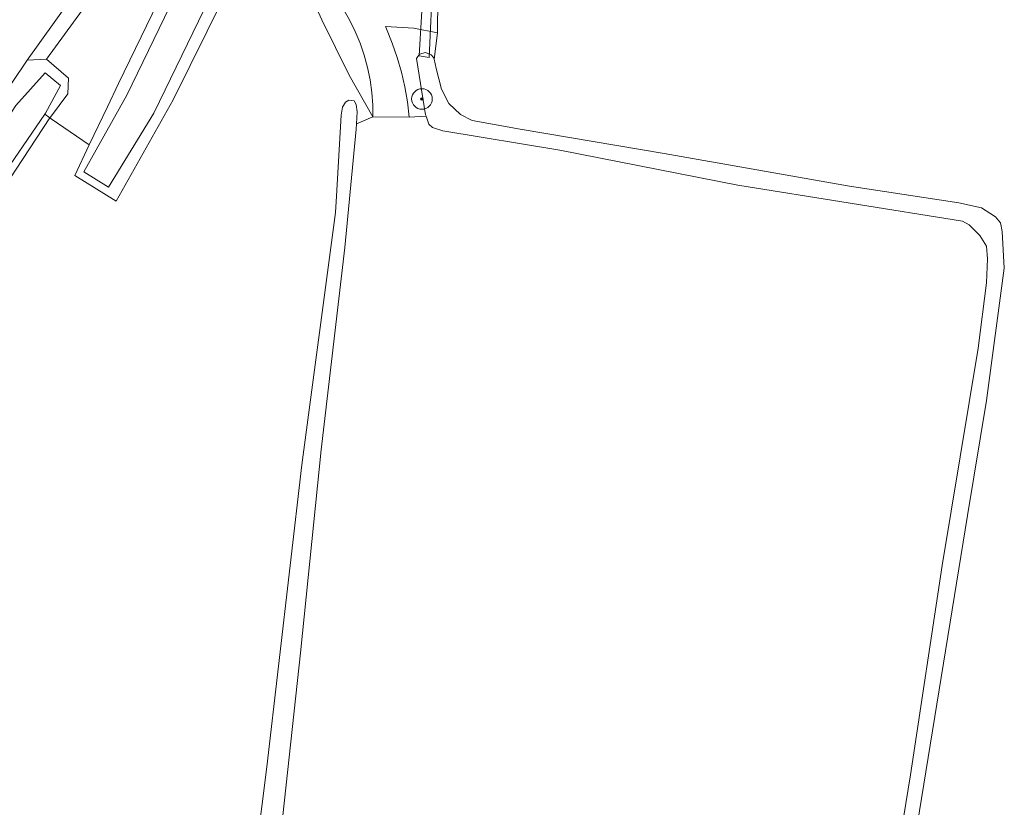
# Model space of a CAD drawing. Header units: metres. Extents: x 125158 to 132124, y 450612 to 454469.
# Tile 145 of 173: x 130361 to 130457, y 453530 to 453607. Entities that reach past the tile are written whole.
import ezdxf

# ---------------------------------------------------------------- set-up
doc = ezdxf.new("R2010")
doc.units = ezdxf.units.M
doc.linetypes.add('IE-TERREINAFSCHEIDING', pattern=[10, 8, -2])
doc.layers.get('0').update_dxf_attribs({"color": 8})
for name, color, linetype, lineweight in [('B-XX-GR-BOOM-S', 8, 'Continuous', 25), ('B-XX-IE-TERREINAFSCHEIDING-G', 8, 'IE-TERREINAFSCHEIDING', 18), ('B-XX-KW-KUNSTWERK_DUIKER-GV', 8, 'Continuous', 18), ('B-XX-OG-TERREIN_CULTUURSCHEIDING-GV', 8, 'Continuous', 18), ('B-XX-OG-WATER-GV', 8, 'Continuous', 18), ('B-XX-OG-WATER_SLOOT-GV', 8, 'Continuous', 18), ('B-XX-OG-WEG-GV', 8, 'Continuous', 18)]:
    doc.layers.add(name, color=color, linetype=linetype, lineweight=lineweight)

# ---------------------------------------------------------------- blocks, each defined once
blk = doc.blocks.new('SGR-BOOM_01-SO')
at = {"linetype": 'ByBlock', "lineweight": 18}
h = blk.add_hatch(color=0, dxfattribs=at)
h.dxf.hatch_style = 1
edge = h.paths.add_edge_path()
edge.add_arc((0, 0), 0.25, 0, 360)
at = {"color": 0, "linetype": 'ByBlock', "lineweight": 18}
for radius in [2, 0.25]:
    blk.add_circle((0, 0), radius, dxfattribs=at)

msp = doc.modelspace()

# ---------------------------------------------------------------- linework, layer by layer
at = {"layer": 'B-XX-IE-TERREINAFSCHEIDING-G'}
for points in [[(130401.785, 453608.927), (130401.767, 453605.569)], [(130390.51, 453606.826), (130393.153, 453601.437), (130395.46, 453597.379)], [(130401.767, 453605.569), (130401.417, 453603.007)], [(130393.865, 453596.691), (130395.46, 453597.379)], [(130395.46, 453597.379), (130398.996, 453597.357)], [(130398.996, 453597.357), (130400.635, 453597.46)]]:
    msp.add_lwpolyline(points, dxfattribs=at)
at = {"layer": 'B-XX-KW-KUNSTWERK_DUIKER-GV'}
msp.add_lwpolyline([(130400.95, 453603.171), (130401.31, 453610.965), (130400.419, 453611.015), (130399.976, 453603.303)], close=True, dxfattribs=at)
at = {"layer": 'B-XX-OG-TERREIN_CULTUURSCHEIDING-GV'}
for points in [[(130383.639, 453522.323), (130385.136, 453534.15), (130388.556, 453563.546), (130391.82, 453588.066), (130391.928, 453589.671), (130392.385, 453597.552), (130392.512, 453598.329), (130392.807, 453598.812), (130393.123, 453599.021), (130393.648, 453598.957), (130393.837, 453598.579), (130393.941, 453597.885), (130393.865, 453596.691), (130395.46, 453597.379), (130393.153, 453601.437), (130390.51, 453606.826), (130388.932, 453610.258)], [(130388.932, 453610.258), (130390.51, 453606.826), (130393.153, 453601.437), (130395.46, 453597.379), (130395.449, 453598.531), (130395.361, 453599.763), (130395.193, 453600.987), (130394.947, 453602.198), (130394.622, 453603.39), (130394.221, 453604.559), (130393.746, 453605.699), (130393.197, 453606.806), (130392.579, 453607.876)], [(130380.999, 453609.088), (130376.021, 453599.048), (130370.469, 453589.177), (130366.447, 453591.692), (130367.861, 453594.65), (130364.161, 453597.197), (130364.039, 453597.281), (130355.46, 453584.297)], [(130401.785, 453608.927), (130401.767, 453605.569), (130401.417, 453603.007), (130401.637, 453602.079), (130402.133, 453600.065), (130402.857, 453598.682), (130403.998, 453597.596), (130405.137, 453597.036), (130409.808, 453596.183), (130423.82, 453593.833), (130441.831, 453590.625), (130452.497, 453589.011), (130454.685, 453588.541), (130456.057, 453587.667), (130456.544, 453587.061), (130456.697, 453586.221), (130456.908, 453582.67), (130455.181, 453569.797), (130453.318, 453558.604), (130448.017, 453525.889)], [(130445.109, 453517.023), (130447.781, 453533.37), (130450.848, 453553.734), (130454.351, 453574.878), (130455.173, 453581.23), (130455.263, 453583.585), (130455.171, 453584.803), (130454.534, 453585.85), (130453.498, 453586.894), (130452.844, 453587.247), (130430.964, 453590.746), (130413.667, 453594.147), (130402.264, 453596.009), (130401.253, 453596.36), (130400.915, 453596.673), (130400.635, 453597.46), (130398.996, 453597.357), (130395.46, 453597.379), (130393.865, 453596.691), (130393.832, 453596.183), (130392.738, 453584.689), (130390.429, 453564.979), (130388.415, 453545.228), (130386.232, 453524.951)]]:
    msp.add_lwpolyline(points, dxfattribs=at)
at = {"layer": 'B-XX-OG-WATER-GV'}
for points in [[(130448.017, 453525.889), (130453.318, 453558.604), (130455.181, 453569.797), (130456.908, 453582.67), (130456.697, 453586.221), (130456.544, 453587.061), (130456.057, 453587.667), (130454.685, 453588.541), (130452.497, 453589.011), (130441.831, 453590.625), (130423.82, 453593.833), (130409.808, 453596.183), (130405.137, 453597.036), (130403.998, 453597.596), (130402.857, 453598.682), (130402.133, 453600.065), (130401.637, 453602.079), (130401.417, 453603.007), (130401.378, 453603.171), (130401.145, 453603.421), (130400.577, 453603.628), (130399.989, 453603.477), (130399.698, 453603.055), (130400.594, 453597.575), (130400.635, 453597.46), (130400.915, 453596.673), (130401.253, 453596.36), (130402.264, 453596.009), (130413.667, 453594.147), (130430.964, 453590.746), (130452.844, 453587.247), (130453.498, 453586.894), (130454.534, 453585.85), (130455.171, 453584.803), (130455.263, 453583.585), (130455.173, 453581.23), (130454.351, 453574.878), (130450.848, 453553.734), (130447.781, 453533.37), (130445.109, 453517.023)], [(130386.232, 453524.951), (130388.415, 453545.228), (130390.429, 453564.979), (130392.738, 453584.689), (130393.832, 453596.183), (130393.865, 453596.691), (130393.941, 453597.885), (130393.837, 453598.579), (130393.648, 453598.957), (130393.123, 453599.021), (130392.807, 453598.812), (130392.512, 453598.329), (130392.385, 453597.552), (130391.928, 453589.671), (130391.82, 453588.066), (130388.556, 453563.546), (130385.136, 453534.15), (130383.639, 453522.323)]]:
    msp.add_lwpolyline(points, dxfattribs=at)
at = {"layer": 'B-XX-OG-WATER_SLOOT-GV'}
for points in [[(130383.791, 453633.905), (130383.857, 453632.571), (130383.946, 453630.774), (130382.518, 453626.219), (130375.626, 453610.803), (130370.72, 453600.615), (130369.636, 453598.363), (130367.861, 453594.65), (130366.447, 453591.692), (130370.469, 453589.177), (130376.021, 453599.048), (130380.999, 453609.088), (130385.596, 453620.912), (130386.944, 453624.706), (130387.98, 453627.623), (130388.18, 453631.435)], [(130309.347, 453520.979), (130323.479, 453542.113), (130333.532, 453557.131), (130337.327, 453562.8), (130346.41, 453576.417), (130360.723, 453598.5), (130363.563, 453601.679), (130365.076, 453600.433), (130363.601, 453597.732), (130363.531, 453597.63), (130364.039, 453597.281), (130364.083, 453597.347), (130365.779, 453599.624), (130365.846, 453601.145), (130363.713, 453602.994), (130361.821, 453602.898), (130354.487, 453592.022), (130348.145, 453582.061), (130335.545, 453563.499), (130331.94, 453558.112), (130321.664, 453542.755), (130307.793, 453521.593)], [(130311.117, 453519.722), (130324.704, 453540.471), (130335.232, 453556.084), (130338.729, 453561.27), (130350.299, 453578.337), (130363.531, 453597.63), (130363.601, 453597.732), (130365.076, 453600.433), (130363.563, 453601.679), (130360.723, 453598.5), (130346.41, 453576.417), (130337.327, 453562.8), (130333.532, 453557.131), (130323.479, 453542.113), (130309.347, 453520.979)], [(130311.886, 453518.999), (130326.026, 453540.463), (130336.268, 453555.445), (130340.054, 453560.983), (130340.904, 453562.269), (130351.833, 453578.808), (130355.403, 453584.21), (130355.46, 453584.297), (130364.039, 453597.281), (130363.531, 453597.63), (130350.299, 453578.337), (130338.729, 453561.27), (130335.232, 453556.084), (130324.704, 453540.471), (130311.117, 453519.722)]]:
    msp.add_lwpolyline(points, dxfattribs=at)
for points in [[(130385.338, 453633.366), (130387.015, 453633.062), (130387.291, 453631.629), (130387.371, 453631.212), (130387.43, 453630.906), (130386.793, 453628.349), (130386.073, 453625.457), (130385.931, 453624.889), (130385.845, 453624.706), (130383.182, 453619.053), (130379.033, 453607.816), (130374.165, 453597.733), (130369.743, 453590.548), (130367.338, 453592.047), (130368.54, 453594.182), (130371.531, 453599.491), (130376.776, 453610.356), (130380.626, 453619.349), (130385.045, 453630.803)], [(130387.291, 453631.629), (130387.015, 453633.062), (130385.338, 453633.366), (130385.045, 453630.803), (130380.626, 453619.349), (130376.776, 453610.356), (130371.531, 453599.491), (130368.54, 453594.182), (130367.338, 453592.047), (130369.743, 453590.548), (130374.165, 453597.733), (130379.033, 453607.816), (130383.182, 453619.053), (130385.845, 453624.706), (130385.931, 453624.889), (130386.073, 453625.457), (130386.793, 453628.349), (130387.43, 453630.906), (130387.371, 453631.212)], [(130401.767, 453605.569), (130399.444, 453606.023), (130396.691, 453606.174), (130396.795, 453605.939), (130397.353, 453604.565), (130397.837, 453603.163), (130398.244, 453601.737), (130398.573, 453600.291), (130398.824, 453598.829), (130398.996, 453597.357), (130400.635, 453597.46), (130400.594, 453597.575), (130399.698, 453603.055), (130399.989, 453603.477), (130400.577, 453603.628), (130401.145, 453603.421), (130401.378, 453603.171), (130401.417, 453603.007)]]:
    msp.add_lwpolyline(points, close=True, dxfattribs=at)
at = {"layer": 'B-XX-OG-WEG-GV'}
for points in [[(130307.793, 453521.593), (130321.664, 453542.755), (130331.94, 453558.112), (130335.545, 453563.499), (130348.145, 453582.061), (130354.487, 453592.022), (130361.821, 453602.898), (130372.488, 453617.802), (130383.791, 453633.905)], [(130392.579, 453607.876), (130393.197, 453606.806), (130393.746, 453605.699), (130394.221, 453604.559), (130394.622, 453603.39), (130394.947, 453602.198), (130395.193, 453600.987), (130395.361, 453599.763), (130395.449, 453598.531), (130395.46, 453597.379), (130398.996, 453597.357), (130398.824, 453598.829), (130398.573, 453600.291), (130398.244, 453601.737), (130397.837, 453603.163), (130397.353, 453604.565), (130396.795, 453605.939), (130396.691, 453606.174), (130399.444, 453606.023), (130401.767, 453605.569), (130401.785, 453608.927)]]:
    msp.add_lwpolyline(points, dxfattribs=at)
for points in [[(130383.857, 453632.571), (130383.791, 453633.905), (130372.488, 453617.802), (130361.821, 453602.898), (130363.713, 453602.994), (130375.707, 453619.472)], [(130367.861, 453594.65), (130369.636, 453598.363), (130370.72, 453600.615), (130375.626, 453610.803), (130382.518, 453626.219), (130383.946, 453630.774), (130383.857, 453632.571), (130375.707, 453619.472), (130363.713, 453602.994), (130365.846, 453601.145), (130365.779, 453599.624), (130364.083, 453597.347), (130364.039, 453597.281), (130364.161, 453597.197)]]:
    msp.add_lwpolyline(points, close=True, dxfattribs=at)

# ---------------------------------------------------------------- block references
at = {"layer": 'B-XX-GR-BOOM-S', "xscale": 0.5, "yscale": 0.5, "zscale": 0.5}
msp.add_blockref('SGR-BOOM_01-SO', (130400.239, 453599.124), dxfattribs=at)

doc.saveas('drawing.dxf')
